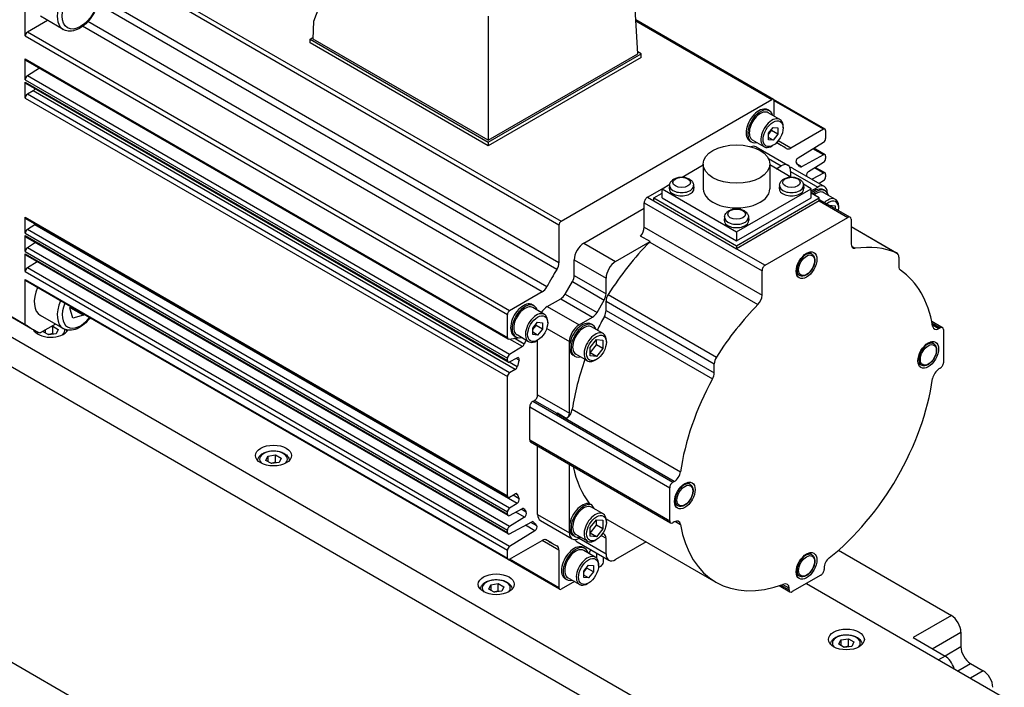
# Model space of a CAD drawing. Extents: x 22980 to 24665, y -1873 to -685.
# Tile 13 of 22: x 24113 to 24222, y -913 to -839. Entities that reach past the tile are written whole.
import ezdxf

# ---------------------------------------------------------------- set-up
doc = ezdxf.new("R2010")
doc.units = 0
doc.header["$LTSCALE"] = 25.4
doc.layers.get('0').update_dxf_attribs({"linetype": 'CONTINUOUS'})

msp = doc.modelspace()

# ---------------------------------------------------------------- linework, layer by layer
for p, q in [((24181.2924207, -842.7189959), (24180.4886149, -829.429555)), ((24172.5252804, -861.7410939), (24118.9619417, -830.8162859)), ((24119.207953, -830.3901818), (24172.7712917, -861.3149898)), ((24145.2892374, -839.0921957), (24147.2421997, -833.8821695)), ((24113.2333927, -840.7384237), (24113.233393, -835.7396269)), ((24172.5252804, -865.9189069), (24121.4734413, -836.4441138)), ((24172.297138, -866.649144), (24121.3072449, -837.2101155)), ((24117.456647, -840.0306692), (24114.9110626, -838.5609753)), ((24164.6754114, -838.5593123), (24164.6754114, -852.3128307)), ((24196.3514665, -847.7841715), (24181.0649693, -838.9585083)), ((24115.711942, -839.0233633), (24113.479404, -840.3123197)), ((24170.660835, -869.1482211), (24119.6089956, -839.6734279)), ((24171.1791676, -868.5855255), (24120.1892744, -839.1464969)), ((24145.2299749, -841.0860028), (24145.2892374, -839.0921957)), ((24181.0723438, -839.0804313), (24196.1775102, -847.8014032)), ((24113.2333927, -840.7384237), (24166.7967314, -871.6632317)), ((24167.0427427, -871.2371277), (24113.479404, -840.3123197)), ((24144.8764215, -841.0860028), (24145.2361481, -840.8783145)), ((24144.8764215, -841.494251), (24144.8764215, -841.0860028)), ((24144.8764215, -841.0860028), (24164.6754114, -852.5169549)), ((24164.6754114, -852.3128307), (24145.2299749, -841.0860028)), ((24164.6754114, -852.9252032), (24144.8764215, -841.494251)), ((24113.2333927, -843.2990474), (24166.7967314, -874.2238554)), ((24113.2333927, -845.5984379), (24113.2333927, -843.2990474)), ((24164.6754114, -852.5169549), (24181.6459741, -842.7189959)), ((24164.6754114, -852.3128307), (24181.2924207, -842.7189959)), ((24181.6459741, -843.1272442), (24164.6754114, -852.9252032)), ((24181.6459741, -842.7189959), (24181.2796276, -842.5074857)), ((24181.6459741, -843.1272442), (24181.6459741, -842.7189959)), ((24166.8687865, -874.3831218), (24113.3054478, -843.4583138)), ((24114.829514, -844.3382338), (24113.4708184, -845.1774638)), ((24167.0341571, -876.1022718), (24113.4708184, -845.1774638)), ((24113.2333927, -845.5984379), (24166.7967314, -876.5232459)), ((24113.2333927, -847.6372517), (24113.2333927, -845.8614195)), ((24113.2333927, -845.8614195), (24166.7967314, -876.7862275)), ((24166.8687865, -876.9454939), (24113.3054478, -846.0206859)), ((24113.2333927, -847.6372517), (24166.7967314, -878.5620597)), ((24114.1014572, -846.8520051), (24113.479404, -847.2111476)), ((24167.0427427, -878.1359556), (24113.479404, -847.2111476)), ((24167.6647958, -877.7768131), (24114.1014572, -846.8520051)), ((24172.7712917, -861.3149898), (24196.1775102, -847.8014032)), ((24202.0800154, -851.0915508), (24196.3514665, -847.7841715)), ((24196.4235215, -849.6383392), (24196.4235215, -847.9434379)), ((24201.9060592, -851.1087825), (24196.4235215, -847.9434379)), ((24195.9042263, -849.0498489), (24195.7274496, -848.9477868)), ((24197.0696961, -850.0114083), (24195.7792263, -849.2663552)), ((24195.7881097, -851.5510291), (24196.3184398, -850.8912895)), ((24196.3184398, -850.8912895), (24196.8487699, -850.9386566)), ((24196.8487699, -850.9386566), (24196.8487699, -851.6457634)), ((24197.432133, -850.9554052), (24197.432133, -850.8125183)), ((24195.7881097, -851.6773415), (24196.1416631, -851.2375151)), ((24195.7881097, -852.2581358), (24195.7881097, -851.5510291)), ((24196.3184398, -852.305503), (24195.7881097, -851.9993168)), ((24196.1416631, -851.2375151), (24196.1416631, -851.1112027)), ((24196.8487699, -851.6457634), (24196.1416631, -851.2375151)), ((24196.8487699, -851.6457634), (24196.3184398, -852.305503)), ((24201.9060592, -851.1087825), (24198.2879669, -853.1976891)), ((24202.1520705, -851.2508172), (24202.1520705, -852.1127722)), ((24164.6754114, -852.5169549), (24164.6754114, -852.9252032)), ((24193.9042263, -852.5139505), (24193.7274496, -852.4118884)), ((24195.3196961, -853.0424972), (24194.0292263, -852.2974441)), ((24194.4167894, -853.0550341), (24197.9523233, -855.0962755)), ((24196.3184398, -852.305503), (24195.7881097, -852.2581358)), ((24196.3184398, -852.8843784), (24196.1946961, -852.9558218)), ((24197.2229099, -852.8895458), (24196.6991184, -852.5871346)), ((24198.2879669, -853.1976891), (24196.8799526, -852.3847716)), ((24199.0877293, -854.2798565), (24201.9146448, -852.5337462)), ((24201.9146448, -853.9349457), (24199.4540577, -855.2563481)), ((24201.9146448, -853.9349457), (24200.7421161, -853.2579859)), ((24202.0800154, -853.9224979), (24200.8324278, -853.2022028)), ((24202.1520705, -854.0817643), (24202.1520705, -854.3447459)), ((24186.2205664, -856.4077854), (24188.5525758, -855.0613992)), ((24188.5525758, -854.9664446), (24188.5525758, -857.7017082)), ((24195.8011728, -854.3616141), (24197.2023233, -855.1705688)), ((24195.9525758, -854.9664446), (24195.9525758, -857.7017082)), ((24198.2845852, -856.4077854), (24195.9525758, -855.0613992)), ((24196.6719932, -855.476755), (24197.2023233, -855.1705688)), ((24199.4540577, -855.2563481), (24199.0831188, -855.0421864)), ((24200.2596976, -855.7879367), (24201.9146448, -854.76572)), ((24202.0800154, -855.951565), (24201.0022208, -855.3293)), ((24198.2629835, -855.7829412), (24198.2629835, -856.3953137)), ((24198.2629835, -855.7829412), (24201.2681873, -857.5179965)), ((24198.4826534, -855.4024618), (24202.0181873, -857.4437032)), ((24201.9146448, -855.9640128), (24200.6404714, -856.6482786)), ((24201.9146448, -855.9640128), (24200.9119091, -855.3850831)), ((24202.1520705, -856.1108314), (24202.1520705, -856.373813)), ((24183.9794265, -857.7017082), (24184.8318204, -857.2095783)), ((24184.8148693, -857.308033), (24184.777878, -857.6525972)), ((24187.4856193, -857.308033), (24187.5226106, -857.6525972)), ((24197.0195324, -857.308033), (24196.982541, -857.6525972)), ((24200.5257252, -857.7017082), (24199.6733313, -857.2095783)), ((24199.6902823, -857.308033), (24199.7272737, -857.6525972)), ((24200.5257252, -857.9466572), (24201.2681873, -857.5179965)), ((24201.4216538, -857.0992944), (24201.9146448, -856.7947871)), ((24182.3530809, -858.6406792), (24183.9794265, -857.7017082)), ((24182.3530809, -858.6406792), (24183.0601877, -859.0489275)), ((24183.0601877, -858.7223289), (24183.9794265, -858.1916061)), ((24183.9794265, -857.7017082), (24192.2525758, -862.4782132)), ((24183.9794265, -858.7223289), (24183.9794265, -857.7017082)), ((24192.2525758, -862.4782132), (24200.5257252, -857.7017082)), ((24200.5257252, -858.7223289), (24200.5257252, -857.7017082)), ((24201.444964, -858.7223289), (24200.5257252, -858.1916061)), ((24202.0914106, -857.9292492), (24201.9146339, -857.8271871)), ((24203.2392028, -858.8806024), (24201.9664106, -858.1457555)), ((24202.3288475, -858.1303689), (24202.3288475, -858.1562961)), ((24181.9995275, -859.2530517), (24195.081003, -866.8056451)), ((24181.9995275, -861.9773525), (24181.9995275, -859.2530517)), ((24183.0601877, -859.0489275), (24183.0601877, -858.7223289)), ((24183.0601877, -858.7223289), (24192.2525758, -864.0295567)), ((24183.0601877, -859.0489275), (24192.2525758, -864.3561553)), ((24183.9794265, -858.7223289), (24192.2525758, -863.4988339)), ((24192.2525758, -864.0295567), (24201.444964, -858.7223289)), ((24192.2525758, -863.4988339), (24200.5257252, -858.7223289)), ((24201.444964, -859.0489275), (24192.2525758, -864.3561553)), ((24201.444964, -859.0489275), (24201.444964, -858.7223289)), ((24201.444964, -858.8798256), (24204.8769445, -860.8612804)), ((24201.444964, -859.0489275), (24204.6269445, -860.8860448)), ((24202.5933015, -859.5428185), (24203.2127309, -859.5981437)), ((24203.2127309, -859.5981437), (24203.2127309, -859.9004463)), ((24203.6016397, -859.8450117), (24203.6016397, -859.6817124)), ((24175.2820131, -863.7437829), (24181.9995275, -859.8654241)), ((24190.9172009, -860.8312158), (24190.8802095, -861.1757799)), ((24193.5879508, -860.8312158), (24193.6249422, -861.1757799)), ((24113.2333927, -860.8667689), (24166.7967314, -891.7915769)), ((24113.2333927, -862.6426011), (24113.2333927, -860.8667689)), ((24166.8687865, -891.9508433), (24113.3054478, -861.0260353)), ((24114.313651, -861.7010318), (24113.4708184, -862.221627)), ((24167.8769897, -892.6258398), (24114.313651, -861.7010318)), ((24172.5252804, -861.7410939), (24172.5252804, -865.9189069)), ((24195.4345563, -866.1932726), (24204.6269445, -860.8860448)), ((24204.9804979, -861.090169), (24204.9804979, -863.8144698)), ((24204.9804979, -861.9008025), (24210.076692, -864.8430916)), ((24204.9804979, -861.903779), (24210.0395255, -864.82461)), ((24113.2333927, -862.6426011), (24166.7967314, -893.5674091)), ((24113.2333927, -862.9055827), (24166.7967314, -893.8303907)), ((24113.2333927, -864.6716682), (24113.2333927, -862.9055827)), ((24167.0341571, -893.146435), (24113.4708184, -862.221627)), ((24182.6408758, -863.5776244), (24181.5802157, -862.965252)), ((24181.9995275, -861.9773525), (24195.081003, -869.5299458)), ((24192.2525758, -862.4782132), (24192.2525758, -863.4988339)), ((24166.8687865, -893.9896571), (24113.3054478, -863.0648491)), ((24114.3832424, -863.6871141), (24113.4708184, -864.2506941)), ((24175.2820131, -863.7437829), (24178.817547, -865.7850243)), ((24178.817547, -865.7850243), (24182.6408758, -863.5776244)), ((24182.6031076, -863.6173712), (24194.6239229, -870.5575921)), ((24192.2525758, -864.0295567), (24192.2525758, -864.3561553)), ((24205.0261769, -864.0768029), (24205.437578, -864.3143254)), ((24113.2333927, -864.6716682), (24166.7967314, -895.5964762)), ((24113.2333927, -864.9346497), (24166.7967314, -895.8594577)), ((24113.2333927, -866.9036419), (24113.2333927, -864.9346497)), ((24166.8687865, -896.0187241), (24113.3054478, -865.0939161)), ((24167.0341571, -895.1755021), (24113.4708184, -864.2506941)), ((24192.2525758, -864.3561553), (24195.4345563, -866.1932726)), ((24200.6298621, -864.9514567), (24200.2852377, -864.7524877)), ((24114.5530355, -865.8142112), (24113.4708184, -866.4826678)), ((24174.2213529, -867.3165975), (24174.2213529, -865.5809002)), ((24174.2213529, -865.5809002), (24177.7568868, -867.6221416)), ((24210.2837988, -865.3008687), (24210.2837988, -866.3130981)), ((24113.2333927, -866.9036419), (24166.7967314, -897.8284499)), ((24167.0341571, -897.4074758), (24113.4708184, -866.4826678)), ((24174.2213529, -867.3165975), (24177.7568868, -869.357839)), ((24195.081003, -869.5299458), (24195.081003, -866.8056451)), ((24199.2548621, -867.3330265), (24198.9102377, -867.1340576)), ((24113.2333927, -867.7655968), (24166.7967314, -898.6904048)), ((24113.233393, -872.7643934), (24113.2333927, -867.7655968)), ((24166.8687865, -898.8496712), (24113.3054478, -867.9248632)), ((24173.2193071, -869.3903958), (24174.0142461, -868.013521)), ((24174.0142461, -868.013521), (24177.54978, -870.0547624)), ((24177.7568868, -869.357839), (24177.7568868, -867.6221416)), ((24170.660835, -869.1482211), (24167.0427427, -871.2371277)), ((24173.2193071, -869.3903958), (24176.754841, -871.4316372)), ((24178.0011601, -869.441527), (24190.0219753, -876.381748)), ((24169.7412754, -870.6870082), (24169.5644987, -870.5849462)), ((24171.2161491, -870.7860659), (24172.7193071, -869.9182172)), ((24172.7193071, -869.9182172), (24176.254841, -871.9594587)), ((24176.754841, -871.4316372), (24177.54978, -870.0547624)), ((24177.7568868, -870.1998482), (24189.7777021, -877.1400691)), ((24177.7568868, -871.2120775), (24177.7568868, -870.1998482)), ((24109.6978591, -870.7231519), (24113.233393, -872.7643934)), ((24110.5005287, -871.2329188), (24114.0360626, -873.2741602)), ((24117.456647, -873.2283096), (24114.9110626, -871.7586158)), ((24118.1791502, -870.9055357), (24118.2508558, -870.7800959)), ((24118.5049348, -872.0807067), (24118.1791502, -870.9055357)), ((24118.2760608, -870.9357009), (24119.6902743, -871.7521975)), ((24119.6902743, -871.7521975), (24118.5049348, -872.0807067)), ((24119.7508974, -871.6461453), (24119.6902743, -871.7521975)), ((24166.7967314, -874.2238554), (24166.7967314, -871.6632317)), ((24170.9067452, -871.6485677), (24169.6162754, -870.9035146)), ((24171.2161491, -870.7860659), (24174.751683, -872.8273073)), ((24177.7568868, -871.2120775), (24189.7777021, -878.1522985)), ((24240.1590603, -948.3532411), (24109.3443057, -872.8273073)), ((24116.5887321, -872.7272187), (24114.8788684, -873.714409)), ((24169.6251588, -873.1881885), (24170.1554889, -872.5284489)), ((24169.6251588, -873.3145009), (24169.9787122, -872.8746745)), ((24169.9787122, -872.8746745), (24169.9787122, -872.7483621)), ((24170.685819, -873.2829228), (24169.9787122, -872.8746745)), ((24170.1554889, -872.5284489), (24170.685819, -872.575816)), ((24170.685819, -872.575816), (24170.685819, -873.2829228)), ((24171.2691821, -872.5925646), (24171.2691821, -872.4496777)), ((24174.751683, -872.8273073), (24176.254841, -871.9594587)), ((24176.2820131, -872.8303118), (24176.1052364, -872.7282497)), ((24177.5686041, -871.8755457), (24189.5894194, -878.8157666)), ((24213.9332728, -872.4178025), (24215.1299928, -873.1087291)), ((24213.9725595, -872.6095867), (24214.8799928, -873.1334936)), ((24214.0092267, -872.8026327), (24214.7311437, -873.2194316)), ((24115.2253039, -873.5690893), (24115.259979, -873.4943747)), ((24115.8376763, -873.9226427), (24115.2253039, -873.5690893)), ((24115.4494477, -873.3849849), (24115.4494477, -873.6984988)), ((24116.6741926, -873.7932332), (24115.8376763, -873.9226427)), ((24116.1565545, -872.9767366), (24116.285964, -872.9567169)), ((24116.285964, -873.7732134), (24116.285964, -872.9567169)), ((24116.285964, -872.9567169), (24116.8983365, -873.3102703)), ((24116.8983365, -873.3102703), (24116.6741926, -873.7932332)), ((24169.1567452, -874.6796566), (24167.8662754, -873.9346035)), ((24169.6251588, -873.8952952), (24169.6251588, -873.1881885)), ((24170.1554889, -873.9426624), (24169.6251588, -873.6364762)), ((24170.1554889, -873.9426624), (24169.6251588, -873.8952952)), ((24170.685819, -873.2829228), (24170.1554889, -873.9426624)), ((24171.1621685, -873.2043899), (24173.6910228, -874.6644246)), ((24177.4298053, -873.781665), (24176.1570131, -873.0468181)), ((24214.7311437, -873.2194316), (24214.8799928, -873.1334936)), ((24215.2335462, -873.3376177), (24215.2335462, -877.0118523)), ((24166.9586019, -874.3973373), (24167.98676, -874.2358408)), ((24168.46161, -875.2205722), (24167.0192308, -874.3878141)), ((24167.7412754, -874.1511099), (24167.5644987, -874.0490478)), ((24168.6729118, -874.9420702), (24167.5645522, -874.3021585)), ((24170.1554889, -874.5215377), (24170.0317452, -874.5929812)), ((24170.1554889, -880.5840249), (24170.1554889, -874.5215377)), ((24173.6910228, -875.2767971), (24173.6910228, -874.6644246)), ((24175.9891199, -875.3157029), (24176.6962266, -874.4360501)), ((24175.9891199, -875.9134199), (24176.6962266, -875.0337671)), ((24176.6962266, -875.0337671), (24176.6962266, -874.4360501)), ((24176.6962266, -874.4360501), (24177.4033334, -874.4992063)), ((24177.4033334, -875.4420154), (24176.6962266, -875.0337671)), ((24177.4033334, -874.4992063), (24177.4033334, -875.4420154)), ((24177.7922422, -874.7460743), (24177.7922422, -874.582775)), ((24214.1532793, -874.9025087), (24213.8086549, -874.7035398)), ((24109.3443057, -876.0932937), (24240.1590603, -951.6192274)), ((24168.46161, -875.2205722), (24167.0341571, -876.1022718)), ((24173.6910228, -882.6252663), (24173.6910228, -875.2767971)), ((24175.6798053, -876.812754), (24174.4070131, -876.077907)), ((24175.9891199, -876.258512), (24175.9891199, -875.3157029)), ((24176.6962266, -876.3216682), (24175.9891199, -875.9134199)), ((24177.4033334, -875.4420154), (24176.6962266, -876.3216682)), ((24166.7967314, -876.7862275), (24166.7967314, -876.5232459)), ((24167.8955159, -877.4581262), (24167.0077526, -876.9455758)), ((24167.0341571, -876.9330461), (24167.8769897, -876.480422)), ((24168.0963295, -876.7445877), (24167.7535756, -876.5466987)), ((24174.2820131, -876.2944134), (24174.1052364, -876.1923513)), ((24176.6962266, -876.3216682), (24175.9891199, -876.258512)), ((24176.6962266, -876.6444289), (24176.5548053, -876.7260785)), ((24189.7777021, -878.1522985), (24189.7777021, -877.1400691)), ((24212.7782793, -877.2840786), (24212.4336549, -877.0851096)), ((24167.6647958, -877.7768131), (24167.0427427, -878.1359556)), ((24214.8799928, -877.6242248), (24214.7311437, -877.7101628)), ((24166.7967314, -891.7915769), (24166.7967314, -878.5620597)), ((24169.6251588, -881.2984594), (24169.8019355, -881.1963973)), ((24169.6251588, -881.2984594), (24185.181508, -890.2799218)), ((24169.8019355, -881.1963973), (24172.2762783, -882.6249598)), ((24170.1554889, -880.5840249), (24173.6910228, -882.6252663)), ((24169.2716054, -885.5850664), (24169.2716054, -881.9108318)), ((24169.2716054, -881.9108318), (24184.8279546, -890.8922942)), ((24185.3303571, -890.1939837), (24172.2488817, -882.6413903)), ((24172.3437124, -882.5792638), (24173.4043726, -883.1916363)), ((24174.0054185, -882.1804418), (24186.0262338, -889.1206628)), ((24169.2716054, -885.5850664), (24184.8279546, -894.5665288)), ((24169.3751588, -885.813955), (24184.931508, -894.7954174)), ((24170.1554889, -893.8520943), (24170.1554889, -886.2644788)), ((24139.9740412, -887.8577795), (24140.1981851, -887.3748166)), ((24140.5864136, -888.2113329), (24139.9740412, -887.8577795)), ((24140.1981851, -887.3748166), (24141.0347014, -887.245407)), ((24140.1981851, -887.3748166), (24140.1981851, -887.987189)), ((24141.4229299, -888.0819233), (24140.5864136, -888.2113329)), ((24141.0347014, -888.0619036), (24141.0347014, -887.245407)), ((24141.0347014, -887.245407), (24141.6470738, -887.5989604)), ((24141.6470738, -887.5989604), (24141.4229299, -888.0819233)), ((24173.6910228, -895.2809633), (24173.6910228, -888.3057202)), ((24185.181508, -890.2799218), (24185.3303571, -890.1939837)), ((24187.1064449, -890.5180058), (24186.7618205, -890.3190369)), ((24184.8279546, -894.5665288), (24184.8279546, -890.8922942)), ((24167.0427427, -891.9336116), (24167.6647958, -891.574469)), ((24168.0963362, -892.1084175), (24167.4181531, -891.7168683)), ((24167.8955159, -891.6267433), (24167.7501762, -891.5428314)), ((24166.7967314, -893.8303907), (24166.7967314, -893.5674091)), ((24167.8769897, -892.6258398), (24167.0341571, -893.146435)), ((24167.0341571, -893.9772093), (24168.46161, -893.2106281)), ((24168.6891043, -894.1532853), (24167.7335683, -893.6016064)), ((24168.8973146, -893.61491), (24168.324558, -893.2842288)), ((24168.6729256, -893.2451636), (24168.5633194, -893.1818824)), ((24175.9200565, -892.6593301), (24176.0968332, -892.7613921)), ((24177.4298053, -893.7858313), (24176.1570131, -893.0509844)), ((24185.7314449, -892.8995757), (24185.3868205, -892.7006067)), ((24168.6891043, -894.1532853), (24167.0341571, -895.1755021)), ((24167.0341571, -896.0062763), (24169.4947442, -894.684874)), ((24170.0531799, -895.102264), (24169.4095155, -894.7306442)), ((24169.6918796, -894.6991749), (24169.6210674, -894.6582914)), ((24170.1554889, -893.8520943), (24173.6910228, -895.8933358)), ((24170.4661491, -894.53876), (24174.001683, -896.5800014)), ((24175.9891199, -895.3198692), (24176.6962266, -894.4402163)), ((24176.6962266, -895.0379333), (24176.6962266, -894.4402163)), ((24176.6962266, -894.4402163), (24177.4033334, -894.5033726)), ((24177.4033334, -894.5033726), (24177.4033334, -895.4461816)), ((24177.7922422, -894.7502405), (24177.7922422, -894.5869412)), ((24177.9474351, -894.4406136), (24189.9682504, -901.3808345)), ((24185.3303571, -894.6847149), (24185.181508, -894.770653)), ((24185.4558791, -894.6252123), (24186.0262338, -894.9545067)), ((24166.7967314, -895.8594577), (24166.7967314, -895.5964762)), ((24169.8610726, -895.6613655), (24167.0341571, -897.4074758)), ((24169.8610726, -895.6613655), (24168.8082697, -895.0535295)), ((24173.6910228, -895.8933358), (24173.6910228, -895.2809633)), ((24175.9891199, -895.9175861), (24176.6962266, -895.0379333)), ((24175.9891199, -896.2626782), (24175.9891199, -895.3198692)), ((24177.4033334, -895.4461816), (24176.6962266, -895.0379333)), ((24177.4033334, -895.4461816), (24176.6962266, -896.3258344)), ((24167.0427427, -898.8324395), (24170.660835, -896.743533)), ((24172.5252804, -897.8199711), (24170.660835, -896.743533)), ((24171.725892, -897.0516763), (24171.033308, -896.6518127)), ((24171.1791679, -896.7077098), (24171.1355817, -896.6825453)), ((24174.2820131, -896.2985796), (24174.1052364, -896.1965175)), ((24175.6798053, -896.8169202), (24174.4070131, -896.0820733)), ((24174.5320131, -896.8861876), (24178.067547, -898.9274291)), ((24174.9462266, -896.3933884), (24174.751683, -896.5057082)), ((24174.751683, -896.5057082), (24177.7568868, -898.2407634)), ((24176.6962266, -896.3258344), (24175.9891199, -895.9175861)), ((24176.6962266, -896.3258344), (24175.9891199, -896.2626782)), ((24176.6962266, -896.6485951), (24176.5548053, -896.7302447)), ((24177.2184468, -896.1941976), (24177.7568868, -896.5050661)), ((24177.54978, -896.047289), (24177.3934158, -895.957012)), ((24177.7568868, -898.2407634), (24177.7568868, -896.5050661)), ((24182.2038475, -896.8980544), (24178.817547, -898.8531359)), ((24166.7967314, -898.6904048), (24166.7967314, -897.8284499)), ((24172.5252804, -897.8199711), (24172.5252804, -901.9977841)), ((24175.3981296, -897.6313954), (24175.2213529, -897.5293333)), ((24176.5635995, -898.5929549), (24175.2731296, -897.8479018)), ((24203.5629015, -897.830562), (24216.1174297, -905.0789223)), ((24172.5973354, -902.1570505), (24166.8687865, -898.8496712)), ((24172.5252804, -901.9977841), (24167.0427427, -898.8324395)), ((24175.8490463, -898.1804074), (24175.8597858, -898.140136)), ((24176.6898308, -898.1320043), (24176.7076065, -898.7095175)), ((24177.4537976, -899.1622173), (24177.4710132, -898.5830202)), ((24200.6298621, -898.3257544), (24200.2852377, -898.1267854)), ((24175.2820131, -900.1325756), (24175.8123432, -899.472836)), ((24175.2820131, -900.2588881), (24175.6355665, -899.8190617)), ((24175.2820131, -900.8396824), (24175.2820131, -900.1325756)), ((24175.6355665, -899.8190617), (24175.6355665, -899.6927492)), ((24176.3426733, -900.22731), (24175.6355665, -899.8190617)), ((24175.8123432, -899.472836), (24176.3426733, -899.5202032)), ((24176.3426733, -900.22731), (24175.8123432, -900.8870496)), ((24176.3426733, -899.5202032), (24176.3426733, -900.22731)), ((24176.9260363, -899.5369517), (24176.9260363, -899.3940648)), ((24177.2079361, -899.578321), (24176.9801874, -899.7098118)), ((24201.9752941, -899.8039425), (24201.9752941, -899.9758187)), ((24174.2391199, -901.2923678), (24172.7712917, -902.1398188)), ((24173.3981296, -901.095497), (24173.2213529, -900.993435)), ((24174.8135995, -901.6240438), (24173.5231296, -900.8789907)), ((24175.8123432, -900.8870496), (24175.2820131, -900.5808634)), ((24175.8123432, -900.8870496), (24175.2820131, -900.8396824)), ((24201.6217407, -900.5881911), (24198.4397602, -902.4253084)), ((24199.2548621, -900.7073243), (24198.9102377, -900.5083553)), ((24164.7227785, -902.1464696), (24164.9469224, -901.6635067)), ((24165.335151, -902.500023), (24164.7227785, -902.1464696)), ((24164.9469224, -901.6635067), (24165.7834387, -901.5340972)), ((24164.9469224, -901.6635067), (24164.9469224, -902.2758792)), ((24166.1716673, -902.3706135), (24165.335151, -902.500023)), ((24165.7834387, -902.3505938), (24165.7834387, -901.5340972)), ((24165.7834387, -901.5340972), (24166.3958111, -901.8876506)), ((24166.3958111, -901.8876506), (24166.1716673, -902.3706135)), ((24175.8123432, -901.4659249), (24175.6885995, -901.5373684)), ((24196.9930402, -901.7591462), (24198.1897602, -902.4500728)), ((24197.1787734, -901.6972774), (24198.0862068, -902.2211843)), ((24198.0862068, -902.0493081), (24197.3642898, -901.6325091)), ((24198.0862068, -902.2211843), (24198.0862068, -902.0493081)), ((24200.0307504, -901.5067497), (24256.4578716, -934.0849633)), ((24103.2814901, -905.3738198), (24238.7533902, -983.5885578)), ((24216.1174297, -905.0789223), (24211.874789, -907.528412)), ((24203.6136515, -908.270194), (24203.8377954, -907.7872311)), ((24203.8377954, -907.7872311), (24204.6743117, -907.6578216)), ((24203.8377954, -907.7872311), (24203.8377954, -908.3996035)), ((24204.6743117, -908.4743181), (24204.6743117, -907.6578216)), ((24204.6743117, -907.6578216), (24205.2866841, -908.0113749)), ((24211.874789, -907.528412), (24215.4103229, -909.5696535)), ((24213.9961094, -908.7531569), (24217.1780899, -906.9160396)), ((24217.1780899, -906.9160396), (24217.1780899, -908.5490328)), ((24204.2260239, -908.6237474), (24203.6136515, -908.270194)), ((24205.0625402, -908.4943379), (24204.2260239, -908.6237474)), ((24205.2866841, -908.0113749), (24205.0625402, -908.4943379)), ((24217.1780899, -908.5490328), (24215.4103229, -909.5696535)), ((24215.4103229, -909.5696535), (24214.7032161, -909.9779018)), ((24216.8245365, -911.2026466), (24218.23875, -910.3861501)), ((24218.23875, -910.3861501), (24219.6529636, -911.2026466)), ((24219.6529636, -911.2026466), (24218.23875, -912.0191432))]:
    msp.add_line(p, q)
for centre, major_axis, start_param, end_param in [((24119.081647, -837.2160866), (1.625, 2.8145826), 0, 3.1415926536), ((24113.4794041, -840.596389), (-0.1739563, -0.3013011), 3.9269908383, 5.4977871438), ((24113.479404, -843.1570127), (-0.1739563, -0.3013011), 5.4977871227, 6.2831853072), ((24113.4794041, -845.4564032), (-0.1739563, -0.3013011), 3.9618974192, 5.4977871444), ((24113.479404, -845.7193848), (-0.1739563, -0.3013011), 5.4977871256, 6.2831853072), ((24114.1014572, -846.5679357), (-0.1739563, -0.3013011), 0.7853981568, 1.7908044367), ((24113.479404, -847.495217), (-0.1739563, -0.3013011), 3.926990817, 5.4977871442), ((24194.7274496, -850.6798376), (-1, -1.7320508), 3.1415926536, 6.2831853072), ((24194.9042263, -850.7818997), (-1, -1.7320508), 2.6362321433, 6.7885458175), ((24196.1775102, -848.0854726), (0.1739563, 0.3013011), 5.4977871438, 7.0685834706), ((24194.9042263, -850.7818997), (-0.875, -1.5155445), 3.1415926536, 6.2831853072), ((24196.1946961, -851.5269528), (-0.875, -1.5155445), 2.3561944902, 7.0685834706), ((24201.9060592, -851.3928519), (0.1739563, 0.3013011), 5.4977871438, 7.0685834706), ((24193.6667894, -854.3540722), (0.75, 1.2990381), 0, 0.6083099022), ((24184.4744009, -874.970611), (12.7485089, 22.0810652), 6.2393241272, 6.3246937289), ((24201.9060592, -852.2548068), (0.1739563, 0.3013011), 3.9618973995, 5.4977871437), ((24198.2879669, -852.3860622), (-0.4970179, -0.8608602), 6.2393244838, 7.0685834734), ((24199.0963149, -854.5587959), (-0.1739563, -0.3013011), 3.9618973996, 6.1144940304), ((24201.9060592, -854.223799), (0.1739563, 0.3013011), 5.4977871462, 7.0336768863), ((24197.2023233, -856.3953137), (0.75, 1.2990381), 5.4977871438, 7.0685834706), ((24197.7326534, -856.7014999), (0.75, 1.2990381), 0, 0.3613671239), ((24184.4744009, -874.970611), (12.5, 21.6506351), 6.0782193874, 6.1144940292), ((24199.4626434, -854.9674948), (-0.1739563, -0.3013011), 6.0782193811, 7.0336768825), ((24201.9060592, -854.4867806), (0.1739563, 0.3013011), 3.9618973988, 5.4977871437), ((24200.2682833, -856.0668761), (0.1739563, 0.3013011), 0.8203047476, 2.7197645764), ((24201.9060592, -856.2528661), (0.1739563, 0.3013011), 5.4977871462, 7.0336768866), ((24201.9060592, -856.5158476), (0.1739563, 0.3013011), 3.9618973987, 5.4977871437), ((24186.1502443, -857.3558203), (1.3379377, 0), 3.079689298, 6.3450886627), ((24198.3549074, -857.3558203), (1.3379377, 0), 3.079689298, 6.3450886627), ((24201.2681873, -858.7427413), (0.75, 1.2990381), 5.4977871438, 7.0685834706), ((24182.3530809, -859.0489275), (0.25, 0.4330127), 0.7853981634, 2.3561944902), ((24186.1502443, -857.7017082), (1.375, 0), 3.079689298, 6.3450886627), ((24192.2525758, -857.7017082), (3.7, 0), 3.1415926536, 6.2831853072), ((24198.3549074, -857.7017082), (1.375, 0), 3.079689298, 6.3450886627), ((24200.9146339, -859.5592379), (1, 1.7320508), 0, 1.0529905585), ((24201.0914106, -859.6613), (1, 1.7320508), 5.7778247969, 7.3361758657), ((24201.0914106, -859.6613), (0.875, 1.5155445), 0, 0.9695321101), ((24202.3642028, -860.3961469), (0.875, 1.5155445), 5.4977871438, 7.3444770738), ((24202.5056242, -860.4777966), (0.775, 1.3423394), 5.2955671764, 7.2708034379), ((24192.2525758, -860.879003), (1.3379377, 0), 3.079689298, 6.3450886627), ((24204.6269445, -861.2942931), (0.25, 0.4330127), 5.4977871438, 7.0685834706), ((24113.479404, -860.7247342), (-0.1739563, -0.3013011), 5.4977871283, 6.2831853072), ((24114.3050654, -861.4220924), (-0.1739563, -0.3013011), 0.8203047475, 1.1032177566), ((24172.7712917, -861.5990592), (-0.1739563, -0.3013011), 3.9269908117, 5.4977871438), ((24192.2525758, -861.2248909), (1.375, 0), 3.079689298, 6.3450886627), ((24113.4794041, -862.5005664), (-0.1739563, -0.3013011), 3.9618974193, 5.4977871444), ((24113.479404, -862.763548), (-0.1739563, -0.3013011), 5.4977871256, 6.2831853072), ((24181.2924207, -862.3856008), (0.5, 0.8660254), 4.3461619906, 5.4977871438), ((24175.2820131, -864.9685278), (0.75, 1.2990381), 0.7853981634, 2.3561944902), ((24188.0099351, -877.0118523), (10.8125, 18.7277994), 1.146805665, 1.4989793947), ((24182.3530809, -862.9979732), (0.5, 0.8660254), 4.2883983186, 4.3461619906), ((24205.6876047, -863.4062215), (-0.5, -0.8660254), 5.4977871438, 6.7071759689), ((24200.0307504, -883.9520733), (10.8125, 18.7277994), 0.0718169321, 0.4239906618), ((24113.4794041, -864.5296335), (-0.1739563, -0.3013011), 3.9618974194, 5.4977871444), ((24113.479404, -864.7926151), (-0.1739563, -0.3013011), 5.4977871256, 6.2831853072), ((24199.9423621, -866.1422416), (-0.6875, -1.1907849), 3.1415926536, 6.2831853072), ((24209.576692, -865.709117), (0.5, 0.8660254), 5.4977871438, 6.3550022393), ((24171.8223909, -866.3247203), (-0.4970179, -0.8608602), 1.5269351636, 2.3561944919), ((24178.817547, -867.0097692), (0.75, 1.2990381), 0.7853981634, 2.3561944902), ((24195.4345563, -866.6015209), (0.25, 0.4330127), 0.7853981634, 2.3561944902), ((24210.9909055, -865.9048498), (-0.5, -0.8660254), 5.4977871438, 6.2447910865), ((24113.4794041, -866.7616072), (-0.1739563, -0.3013011), 3.96189742, 5.4977871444), ((24184.474401, -874.970611), (-12.7485089, -22.0810652), 4.6685278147, 4.7562501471), ((24173.5142461, -867.7248458), (0.5, 0.8660254), 4.7123889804, 5.4977871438), ((24200.0307504, -883.9520733), (10.0625, 17.4287613), 5.6762477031, 6.2447910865), ((24113.479404, -867.6235622), (-0.1739563, -0.3013011), 5.4977871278, 6.2831853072), ((24116.5360626, -868.9440332), (-1.625, -2.8145826), 4.939783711, 6.2831853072), ((24170.660835, -868.3365943), (-0.4970179, -0.8608602), 0.7853981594, 1.6146574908), ((24172.7193071, -869.1017206), (0.5, 0.8660254), 3.926990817, 4.7123889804), ((24177.04978, -869.7660873), (0.5, 0.8660254), 4.7123889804, 5.4977871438), ((24178.4639936, -869.7915999), (0.5, 0.8660254), 1.4989793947, 2.3561944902), ((24194.3738962, -869.9381941), (0.5, 0.8660254), 4.2883983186, 5.4977871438), ((24119.081647, -870.4137271), (-1.625, -2.8145826), 4.939783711, 6.2831853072), ((24119.3644897, -870.5770264), (-1.425, -2.4681724), 4.972389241, 7.5939813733), ((24168.5644987, -872.316997), (-1, -1.7320508), 3.1415926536, 6.2831853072), ((24168.7412754, -872.4190591), (-1, -1.7320508), 2.6362321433, 6.7885458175), ((24200.0307504, -883.9520733), (10.8125, 18.7277994), 1.146805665, 1.4989793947), ((24167.0427427, -871.521197), (-0.1739563, -0.3013011), 3.9269908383, 5.4977871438), ((24168.7412754, -872.4190591), (-0.875, -1.5155445), 3.1415926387, 6.2831853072), ((24170.0317452, -873.1641122), (-0.875, -1.5155445), 2.3561944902, 7.0685834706), ((24171.2161491, -872.0108108), (0.75, 1.2990381), 0.7853981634, 1.464590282), ((24176.254841, -871.1429621), (0.5, 0.8660254), 3.926990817, 4.7123889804), ((24177.04978, -871.6203258), (0.5, 0.8660254), 4.750783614, 5.4977871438), ((24130.9110626, -844.0458029), (-16.875, -29.2283574), 6.2344111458, 6.3319594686), ((24175.1052364, -874.4603005), (1, 1.7320508), 0, 2.3561944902), ((24174.751683, -874.0520522), (0.75, 1.2990381), 0.7853981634, 2.3561944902), ((24175.2820131, -874.5623626), (-1, -1.7320508), 2.6362321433, 6.7885458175), ((24175.2820131, -874.5623626), (-0.875, -1.5155445), 3.1415926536, 6.2831853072), ((24188.0099351, -877.0118523), (10.0625, 17.4287613), 1.609190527, 1.6949731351), ((24116.0618202, -873.0314315), (2, 0), 3.4003463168, 5.9585642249), ((24116.0618202, -873.4396798), (-1.55, 0), 0.1108331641, 0.5243809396), ((24116.0618202, -873.4396798), (1.55, 0), 5.7588043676, 6.4437769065), ((24176.5548053, -875.2972095), (-0.875, -1.5155445), 2.3561944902, 7.0685834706), ((24214.7311437, -872.4029351), (-0.5, -0.8660254), 5.6762477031, 7.0685834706), ((24214.8799928, -873.5417419), (0.25, 0.4330127), 5.4977871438, 7.0685834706), ((24167.0427427, -874.0818207), (-0.1739563, -0.3013011), 5.4977871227, 6.7195176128), ((24168.4530244, -874.9416328), (-0.1739563, -0.3013011), 0.8203047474, 1.891169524), ((24184.4744009, -874.9706111), (-12.5, -21.6506351), 5.0131782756, 5.0328889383), ((24213.4657793, -876.0932937), (-0.6875, -1.1907849), 3.1415926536, 6.2831853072), ((24167.0427427, -876.3812112), (-0.1739563, -0.3013011), 3.9618974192, 5.4977871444), ((24175.1052364, -874.4603005), (-1, -1.7320508), 5.4977871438, 6.2831853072), ((24167.0427427, -876.6441928), (-0.1739563, -0.3013011), 5.4977871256, 7.0336768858), ((24167.868404, -876.7692753), (0.1739563, 0.3013011), 5.1119497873, 7.0336768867), ((24184.4744009, -874.9706111), (-12.5, -21.6506351), 5.111949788, 5.1433539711), ((24188.0099351, -877.0118523), (10.0625, 17.4287613), 1.8731531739, 2.1777339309), ((24190.4848089, -876.7318208), (0.5, 0.8660254), 1.4989793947, 2.3561944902), ((24214.8799928, -877.2159765), (-0.25, -0.4330127), 0.7853981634, 2.3561944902), ((24167.0427427, -878.420025), (-0.1739563, -0.3013011), 3.926990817, 5.4977871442), ((24167.6647958, -877.4927437), (-0.1739563, -0.3013011), 0.7853981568, 2.0017613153), ((24189.0705953, -878.5605468), (0.5, 0.8660254), 4.750783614, 5.4977871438), ((24214.7311437, -878.5266594), (-0.5, -0.8660254), 3.926990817, 5.3193265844), ((24200.0307504, -883.9520733), (10.0625, 17.4287613), 1.609190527, 2.1777339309), ((24200.0307504, -883.9520733), (-10.0625, -17.4287613), 0.9638587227, 2.1777339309), ((24169.6251588, -881.7067077), (0.25, 0.4330127), 0.7853981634, 2.3561944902), ((24169.8019355, -880.788149), (0.25, 0.4330127), 3.926990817, 5.4977871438), ((24172.2488817, -881.8248937), (0.5, 0.8660254), 3.926990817, 4.0615069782), ((24173.3095419, -882.4372662), (0.5, 0.8660254), 4.0615069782, 5.3193265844), ((24173.3374694, -882.8293905), (0.25, 0.4330127), 4.1173693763, 5.4977871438), ((24169.6251588, -885.3809423), (-0.25, -0.4330127), 5.4977871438, 6.2831853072), ((24140.8105575, -887.7283699), (-1.55, 0), 2.617211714, 6.8075662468), ((24188.0099351, -877.0118523), (-10.0625, -17.4287613), 5.7129068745, 6.0534069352), ((24185.3303571, -889.3774871), (0.5, 0.8660254), 3.926990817, 5.3193265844), ((24185.181508, -890.6881701), (0.25, 0.4330127), 0.7853981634, 2.3561944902), ((24186.4189449, -891.7087908), (-0.6875, -1.1907849), 3.1415926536, 6.2831853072), ((24167.0427427, -891.6495422), (-0.1739563, -0.3013011), 5.4977871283, 7.0685834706), ((24167.6647958, -891.8585384), (0.1739563, 0.3013011), 5.8522203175, 7.0685834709), ((24167.868404, -892.3469004), (-0.1739563, -0.3013011), 0.8203047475, 2.7419592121), ((24184.4744009, -874.970611), (-12.5, -21.6506351), 5.8522203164, 5.8836255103), ((24175.1052364, -894.4644667), (1, 1.7320508), 0.171369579, 2.3561944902), ((24167.0427427, -893.4253744), (-0.1739563, -0.3013011), 3.9618974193, 5.4977871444), ((24168.4530244, -893.4994814), (0.1739563, 0.3013011), 5.9626870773, 7.0336768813), ((24184.474401, -874.9706111), (-12.5, -21.6506351), 5.9626870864, 5.9902458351), ((24168.6805186, -893.8743459), (0.1739563, 0.3013011), 3.9618974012, 5.9900956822), ((24175.2820131, -894.5665288), (-1, -1.7320508), 3.3129622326, 6.7885458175), ((24175.2820131, -894.5665288), (-0.875, -1.5155445), 3.1415926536, 6.2831853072), ((24176.5548053, -895.3013757), (-0.875, -1.5155445), 2.3561944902, 7.0685834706), ((24188.1867118, -877.1139144), (-10.0625, -17.4287613), 6.0534069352, 6.1079386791), ((24167.0427427, -893.688356), (-0.1739563, -0.3013011), 5.4977871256, 7.033676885), ((24169.4861585, -894.9737273), (0.1739563, 0.3013011), 6.0782184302, 7.0336768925), ((24184.4744009, -874.970611), (-12.5, -21.6506351), 6.0782194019, 6.1144940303), ((24171.2161491, -893.2397219), (-0.75, -1.2990381), 5.4977871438, 6.2831853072), ((24188.0099351, -877.0118523), (-10.0625, -17.4287613), 6.2654842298, 6.2831853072), ((24185.181508, -894.3624047), (-0.25, -0.4330127), 5.4977871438, 7.0685834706), ((24185.3303571, -895.5012115), (0.5, 0.8660254), 5.6762477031, 7.0685834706), ((24167.0427427, -895.4544415), (-0.1739563, -0.3013011), 3.9618974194, 5.4977871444), ((24169.852487, -895.3824261), (0.1739563, 0.3013011), 3.9618973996, 6.1144940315), ((24175.1052364, -894.4644667), (-1, -1.7320508), 5.4977871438, 6.2831853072), ((24200.0307504, -883.9520733), (-10.0625, -17.4287613), 5.6762477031, 6.8901229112), ((24167.0427427, -895.7174231), (-0.1739563, -0.3013011), 5.4977871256, 7.0336768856), ((24170.660835, -897.5551598), (0.4970179, 0.8608602), 6.2393235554, 7.0685834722), ((24184.474401, -874.970611), (-12.7485089, -22.0810652), 6.2393241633, 6.3270464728), ((24174.751683, -895.2809633), (-0.75, -1.2990381), 5.4977871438, 7.0685834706), ((24175.2820131, -895.5871495), (-0.75, -1.2990381), 5.9218181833, 6.2831853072), ((24177.04978, -896.9133144), (0.5, 0.8660254), 5.4977871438, 6.2831853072), ((24167.0427427, -897.6864152), (-0.1739563, -0.3013011), 3.96189742, 5.4977871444), ((24171.8223909, -898.2257845), (0.4970179, 0.8608602), 5.4977871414, 6.3270464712), ((24174.2213529, -899.2613842), (-1, -1.7320508), 3.1415926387, 6.2831853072), ((24174.3981296, -899.3634462), (-1, -1.7320508), 2.6362321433, 6.7885458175), ((24174.3981296, -899.3634462), (-0.875, -1.5155445), 3.1415926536, 6.2831853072), ((24176.0909608, -898.1038245), (0.1739563, 0.3013011), 0.6591443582, 2.0071286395), ((24167.0427427, -898.5483702), (-0.1739563, -0.3013011), 5.4977871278, 7.0685834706), ((24175.6885995, -900.1084994), (-0.875, -1.5155445), 2.3561944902, 7.0685834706), ((24178.817547, -897.628391), (-0.75, -1.2990381), 5.4977871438, 7.0685834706), ((24199.9423621, -899.5165393), (-0.6875, -1.1907849), 3.1415926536, 6.2831853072), ((24202.6824009, -899.3956942), (-0.5, -0.8660254), 4.1054513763, 5.4977871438), ((24176.9801874, -899.4257424), (0.1739563, 0.3013011), 3.6519076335, 3.9269908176), ((24177.2079361, -899.2942516), (0.1739563, 0.3013011), 3.9269908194, 5.4628805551), ((24201.6217407, -900.1799428), (-0.25, -0.4330127), 0.7853981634, 2.3561944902), ((24165.5592948, -902.0170601), (-1.55, 0), 2.617211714, 6.8075662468), ((24172.7712917, -901.8557494), (-0.1739563, -0.3013011), 5.4977871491, 7.0685834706), ((24197.3791, -902.4575564), (0.5, 0.8660254), 5.4977871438, 6.8901229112), ((24198.4397602, -902.0170601), (-0.25, -0.4330127), 5.4977871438, 7.0685834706), ((24216.1174297, -906.3036672), (-0.75, 1.2990381), 3.926990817, 5.4977871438), ((24204.4501678, -908.1407845), (-1.55, 0), 2.617211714, 6.8075662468), ((24218.23875, -909.1614052), (-0.75, 1.2990381), 0.7853981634, 2.3561944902), ((24215.4103229, -910.7943984), (-0.75, 1.2990381), 4.2668277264, 5.4977871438), ((24219.6529636, -912.4273915), (-0.75, 1.2990381), 3.926990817, 5.4977871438)]:
    msp.add_ellipse(centre, major_axis=major_axis, ratio=0.5773502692, start_param=start_param, end_param=end_param)
for centre, major_axis in [((24119.3644897, -837.3793859), (1.425, 2.4681724)), ((24196.3184398, -851.5983962), (0.7875, 1.36399)), ((24192.2525758, -854.9664446), (3.7, 0)), ((24186.1502443, -856.9994768), (0.9798137, 0)), ((24198.3549074, -856.9994767), (0.9798136, 0)), ((24192.2525758, -860.5226595), (0.9798136, 0)), ((24200.0307504, -866.1932726), (0.8125, 1.4072913)), ((24200.0307504, -866.1932726), (0.625, 1.0825318)), ((24170.1554889, -873.2355556), (0.7875, 1.36399)), ((24176.6962266, -875.3788592), (0.775, 1.3423394)), ((24213.5541676, -876.1443247), (0.8125, 1.4072913)), ((24213.5541676, -876.1443247), (0.625, 1.0825318)), ((24140.8105575, -887.3201217), (-2, 0)), ((24186.5073332, -891.7598218), (0.8125, 1.4072913)), ((24186.5073332, -891.7598218), (0.625, 1.0825318)), ((24176.6962266, -895.3830254), (0.775, 1.3423394)), ((24200.0307504, -899.5675704), (0.8125, 1.4072913)), ((24175.8123432, -900.1799428), (0.7875, 1.36399)), ((24200.0307504, -899.5675704), (0.625, 1.0825318)), ((24165.5592948, -901.6088118), (-2, 0)), ((24204.4501678, -907.7325362), (-2, 0))]:
    msp.add_ellipse(centre, major_axis=major_axis, ratio=0.5773502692)
for points, knots in [([(24120.706647, -834.401504), (24120.8825864, -834.5030827), (24121.0342365, -834.6449595), (24121.2820308, -834.9961722), (24121.3726654, -835.2095317), (24121.4919141, -835.7041448), (24121.5099108, -835.9915694), (24121.4652955, -836.6018619), (24121.3990488, -836.9259536), (24121.1916701, -837.5691379), (24121.0510522, -837.8881142), (24120.7106766, -838.4919996), (24120.5113131, -838.7769569), (24120.0702487, -839.2882034), (24119.8285138, -839.514207), (24119.3197446, -839.8839186), (24119.0525005, -840.0272064), (24118.5189392, -840.2023342), (24118.2514597, -840.2375281), (24117.804127, -840.1842922), (24117.6204892, -840.1252635), (24117.456647, -840.0306692)], [1.0546414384, 1.0546414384, 1.0546414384, 1.0546414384, 1.315292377, 1.315292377, 1.600360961, 1.600360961, 1.9279464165, 1.9279464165, 2.2690813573, 2.2690813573, 2.6075266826, 2.6075266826, 2.9441309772, 2.9441309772, 3.2822276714, 3.2822276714, 3.6233283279, 3.6233283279, 3.9535048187, 3.9535048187, 4.196234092, 4.196234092, 4.196234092, 4.196234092]), ([(24184.8148693, -857.308033), (24184.8248719, -857.2148621), (24184.8518757, -857.1251523), (24184.9341741, -856.9539544), (24184.9921898, -856.8751269), (24185.1397053, -856.7223222), (24185.233485, -856.6550016), (24185.455074, -856.5338074), (24185.5863595, -856.4865267), (24185.8625772, -856.4221439), (24186.007908, -856.4062983), (24186.2968631, -856.4067425), (24186.4403951, -856.4226549), (24186.719169, -856.4877706), (24186.8543998, -856.5370697), (24187.1011365, -856.6754298), (24187.2145603, -856.7633011), (24187.3769148, -856.9693487), (24187.4342771, -857.0756982), (24187.4745569, -857.2318465), (24187.4815028, -857.2696887), (24187.4856193, -857.308033)], [5.5596904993, 5.5596904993, 5.5596904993, 5.5596904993, 5.7685173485, 5.7685173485, 6.0062678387, 6.0062678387, 6.3102343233, 6.3102343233, 6.6848757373, 6.6848757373, 7.0712463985, 7.0712463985, 7.453023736, 7.453023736, 7.8394058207, 7.8394058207, 8.2124410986, 8.2124410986, 8.4915340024, 8.4915340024, 8.5774764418, 8.5774764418, 8.5774764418, 8.5774764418]), ([(24197.0195324, -857.308033), (24197.0295349, -857.2148621), (24197.0565387, -857.1251523), (24197.1388371, -856.9539544), (24197.1968528, -856.8751269), (24197.3443683, -856.7223222), (24197.438148, -856.6550016), (24197.659737, -856.5338074), (24197.7910226, -856.4865267), (24198.0672402, -856.4221439), (24198.212571, -856.4062983), (24198.5015261, -856.4067425), (24198.6450581, -856.4226549), (24198.923832, -856.4877706), (24199.0590629, -856.5370697), (24199.3057996, -856.6754298), (24199.4192234, -856.7633011), (24199.5815778, -856.9693487), (24199.6389401, -857.0756982), (24199.67922, -857.2318465), (24199.6861658, -857.2696887), (24199.6902823, -857.308033)], [5.5596904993, 5.5596904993, 5.5596904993, 5.5596904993, 5.7685173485, 5.7685173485, 6.0062678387, 6.0062678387, 6.3102343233, 6.3102343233, 6.6848757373, 6.6848757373, 7.0712463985, 7.0712463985, 7.453023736, 7.453023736, 7.8394058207, 7.8394058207, 8.2124410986, 8.2124410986, 8.4915340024, 8.4915340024, 8.5774764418, 8.5774764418, 8.5774764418, 8.5774764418]), ([(24190.9172009, -860.8312158), (24190.9272034, -860.7380449), (24190.9542072, -860.6483351), (24191.0365056, -860.4771372), (24191.0945213, -860.3983097), (24191.2420368, -860.245505), (24191.3358165, -860.1781843), (24191.5574055, -860.0569902), (24191.688691, -860.0097094), (24191.9649087, -859.9453267), (24192.1102395, -859.929481), (24192.3991946, -859.9299253), (24192.5427266, -859.9458376), (24192.8215005, -860.0109533), (24192.9567314, -860.0602524), (24193.2034681, -860.1986125), (24193.3168918, -860.2864839), (24193.4792463, -860.4925314), (24193.5366086, -860.5988809), (24193.5768885, -860.7550293), (24193.5838343, -860.7928714), (24193.5879508, -860.8312158)], [5.5596904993, 5.5596904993, 5.5596904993, 5.5596904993, 5.7685173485, 5.7685173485, 6.0062678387, 6.0062678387, 6.3102343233, 6.3102343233, 6.6848757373, 6.6848757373, 7.0712463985, 7.0712463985, 7.453023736, 7.453023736, 7.8394058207, 7.8394058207, 8.2124410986, 8.2124410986, 8.4915340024, 8.4915340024, 8.5774764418, 8.5774764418, 8.5774764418, 8.5774764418]), ([(24200.6298621, -864.9514567), (24200.703799, -864.9941442), (24200.7671164, -865.0545387), (24200.8693378, -865.205356), (24200.9061976, -865.2974976), (24200.9517112, -865.5097472), (24200.9569673, -865.6320886), (24200.9332789, -865.8905027), (24200.903484, -866.0268663), (24200.8128337, -866.2976606), (24200.7521793, -866.4320426), (24200.6063862, -866.6863765), (24200.5213691, -866.8063299), (24200.3343917, -867.0209244), (24200.232427, -867.1154585), (24200.0195993, -867.2693784), (24199.9086882, -867.3285979), (24199.6887536, -867.4014932), (24199.5793243, -867.4160632), (24199.3968676, -867.3955626), (24199.3217477, -867.371643), (24199.2548621, -867.3330265)], [0.7853981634, 0.7853981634, 0.7853981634, 0.7853981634, 1.0583959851, 1.0583959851, 1.3539316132, 1.3539316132, 1.6820988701, 1.6820988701, 2.0176258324, 2.0176258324, 2.3508391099, 2.3508391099, 2.68280535, 2.68280535, 3.0159364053, 3.0159364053, 3.3514217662, 3.3514217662, 3.68002839, 3.68002839, 3.926990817, 3.926990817, 3.926990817, 3.926990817]), ([(24120.4425564, -872.0454748), (24120.3933402, -872.1083927), (24120.3428709, -872.169842), (24120.0702487, -872.4858439), (24119.8285138, -872.7118474), (24119.3197446, -873.0815591), (24119.0525005, -873.2248469), (24118.5189392, -873.3999747), (24118.2514597, -873.4351685), (24117.804127, -873.3819327), (24117.6204892, -873.322904), (24117.456647, -873.2283096)], [4.4359908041, 4.4359908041, 4.4359908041, 4.4359908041, 4.514927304, 4.514927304, 4.8530239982, 4.8530239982, 5.1941246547, 5.1941246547, 5.5243011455, 5.5243011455, 5.7670304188, 5.7670304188, 5.7670304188, 5.7670304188]), ([(24214.1532793, -874.9025087), (24214.2272162, -874.9451962), (24214.2905336, -875.0055908), (24214.392755, -875.1564081), (24214.4296148, -875.2485497), (24214.4751284, -875.4607993), (24214.4803844, -875.5831407), (24214.4566961, -875.8415548), (24214.4269012, -875.9779184), (24214.3362508, -876.2487127), (24214.2755965, -876.3830947), (24214.1298034, -876.6374286), (24214.0447863, -876.757382), (24213.8578089, -876.9719765), (24213.7558441, -877.0665106), (24213.5430165, -877.2204305), (24213.4321054, -877.27965), (24213.2121708, -877.3525453), (24213.1027415, -877.3671153), (24212.9202847, -877.3466147), (24212.8451649, -877.322695), (24212.7782793, -877.2840786)], [0.7853981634, 0.7853981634, 0.7853981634, 0.7853981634, 1.0583959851, 1.0583959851, 1.3539316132, 1.3539316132, 1.6820988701, 1.6820988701, 2.0176258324, 2.0176258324, 2.3508391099, 2.3508391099, 2.68280535, 2.68280535, 3.0159364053, 3.0159364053, 3.3514217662, 3.3514217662, 3.68002839, 3.68002839, 3.926990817, 3.926990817, 3.926990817, 3.926990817]), ([(24139.0606651, -887.8792509), (24139.062485, -887.774234), (24139.0879074, -887.6699946), (24139.1842455, -887.4641006), (24139.260131, -887.3645119), (24139.4604083, -887.1766635), (24139.5902739, -887.0914303), (24139.8878471, -886.9493252), (24140.0568994, -886.8936306), (24140.412771, -886.8182921), (24140.5993977, -886.7984398), (24140.9725953, -886.795322), (24141.159085, -886.8118772), (24141.5157917, -886.8803182), (24141.6858866, -886.932292), (24141.9940987, -887.0697044), (24142.1320699, -887.1553409), (24142.3560422, -887.3554629), (24142.443739, -887.4696679), (24142.5371169, -887.6863666), (24142.5587735, -887.7825119), (24142.5604499, -887.8792509)], [0.7954028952, 0.7954028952, 0.7954028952, 0.7954028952, 1.0492433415, 1.0492433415, 1.3371734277, 1.3371734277, 1.6651252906, 1.6651252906, 2.0047401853, 2.0047401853, 2.3417254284, 2.3417254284, 2.6770391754, 2.6770391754, 3.0137607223, 3.0137607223, 3.3533212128, 3.3533212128, 3.683154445, 3.683154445, 3.9169860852, 3.9169860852, 3.9169860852, 3.9169860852]), ([(24187.1064449, -890.5180058), (24187.1803818, -890.5606933), (24187.2436992, -890.6210879), (24187.3459206, -890.7719052), (24187.3827805, -890.8640468), (24187.428294, -891.0762964), (24187.4335501, -891.1986378), (24187.4098617, -891.4570519), (24187.3800668, -891.5934155), (24187.2894165, -891.8642098), (24187.2287621, -891.9985918), (24187.0829691, -892.2529257), (24186.9979519, -892.3728791), (24186.8109745, -892.5874736), (24186.7090098, -892.6820077), (24186.4961821, -892.8359276), (24186.385271, -892.8951471), (24186.1653364, -892.9680424), (24186.0559071, -892.9826124), (24185.8734504, -892.9621118), (24185.7983305, -892.9381922), (24185.7314449, -892.8995757)], [0.7853981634, 0.7853981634, 0.7853981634, 0.7853981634, 1.0583959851, 1.0583959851, 1.3539316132, 1.3539316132, 1.6820988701, 1.6820988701, 2.0176258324, 2.0176258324, 2.3508391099, 2.3508391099, 2.68280535, 2.68280535, 3.0159364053, 3.0159364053, 3.3514217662, 3.3514217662, 3.68002839, 3.68002839, 3.926990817, 3.926990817, 3.926990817, 3.926990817]), ([(24200.6298621, -898.3257544), (24200.703799, -898.3684419), (24200.7671164, -898.4288365), (24200.8693378, -898.5796537), (24200.9061976, -898.6717953), (24200.9517112, -898.884045), (24200.9569673, -899.0063863), (24200.9332789, -899.2648004), (24200.903484, -899.401164), (24200.8128337, -899.6719583), (24200.7521793, -899.8063404), (24200.6063862, -900.0606742), (24200.5213691, -900.1806277), (24200.3343917, -900.3952221), (24200.232427, -900.4897563), (24200.0195993, -900.6436762), (24199.9086882, -900.7028957), (24199.6887536, -900.775791), (24199.5793243, -900.7903609), (24199.3968676, -900.7698604), (24199.3217477, -900.7459407), (24199.2548621, -900.7073243)], [0.7853981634, 0.7853981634, 0.7853981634, 0.7853981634, 1.0583959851, 1.0583959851, 1.3539316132, 1.3539316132, 1.6820988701, 1.6820988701, 2.0176258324, 2.0176258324, 2.3508391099, 2.3508391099, 2.68280535, 2.68280535, 3.0159364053, 3.0159364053, 3.3514217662, 3.3514217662, 3.68002839, 3.68002839, 3.926990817, 3.926990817, 3.926990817, 3.926990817]), ([(24163.8094024, -902.1679411), (24163.8112223, -902.0629242), (24163.8366447, -901.9586847), (24163.9329828, -901.7527908), (24164.0088683, -901.6532021), (24164.2091456, -901.4653537), (24164.3390113, -901.3801205), (24164.6365845, -901.2380154), (24164.8056367, -901.1823208), (24165.1615083, -901.1069823), (24165.348135, -901.0871299), (24165.7213327, -901.0840121), (24165.9078223, -901.1005674), (24166.264529, -901.1690084), (24166.434624, -901.2209822), (24166.7428361, -901.3583946), (24166.8808073, -901.4440311), (24167.1047796, -901.6441531), (24167.1924764, -901.758358), (24167.2858542, -901.9750567), (24167.3075108, -902.071202), (24167.3091872, -902.1679411)], [0.7954028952, 0.7954028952, 0.7954028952, 0.7954028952, 1.0492433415, 1.0492433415, 1.3371734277, 1.3371734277, 1.6651252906, 1.6651252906, 2.0047401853, 2.0047401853, 2.3417254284, 2.3417254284, 2.6770391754, 2.6770391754, 3.0137607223, 3.0137607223, 3.3533212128, 3.3533212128, 3.683154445, 3.683154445, 3.9169860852, 3.9169860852, 3.9169860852, 3.9169860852]), ([(24202.7002754, -908.2916654), (24202.7020953, -908.1866485), (24202.7275177, -908.0824091), (24202.8238558, -907.8765151), (24202.8997413, -907.7769265), (24203.1000186, -907.5890781), (24203.2298842, -907.5038448), (24203.5274574, -907.3617397), (24203.6965097, -907.3060451), (24204.0523813, -907.2307066), (24204.239008, -907.2108543), (24204.6122056, -907.2077365), (24204.7986953, -907.2242917), (24205.155402, -907.2927328), (24205.3254969, -907.3447065), (24205.633709, -907.4821189), (24205.7716802, -907.5677554), (24205.9956525, -907.7678774), (24206.0833493, -907.8820824), (24206.1767272, -908.0987811), (24206.1983838, -908.1949264), (24206.2000602, -908.2916654)], [0.7954028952, 0.7954028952, 0.7954028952, 0.7954028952, 1.0492433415, 1.0492433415, 1.3371734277, 1.3371734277, 1.6651252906, 1.6651252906, 2.0047401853, 2.0047401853, 2.3417254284, 2.3417254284, 2.6770391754, 2.6770391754, 3.0137607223, 3.0137607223, 3.3533212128, 3.3533212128, 3.683154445, 3.683154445, 3.9169860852, 3.9169860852, 3.9169860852, 3.9169860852])]:
    msp.add_open_spline(points, degree=3, knots=knots)
for points, weights in [([(24118.18961, -870.9432666), (24118.2317958, -870.9392787), (24118.2760608, -870.9357009)], [1.01475445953, 1.00776720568, 1]), ([(24118.2760608, -870.9357009), (24118.2942069, -870.8744558), (24118.3131141, -870.8160407)], [1, 1.00970239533, 1.01818777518]), ([(24116.285964, -873.7732134), (24116.0265586, -873.8766429), (24115.8009553, -873.9014418)], [1, 1.09062147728, 1.07507328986]), ([(24116.3635849, -873.8412843), (24116.3259123, -873.8095937), (24116.285964, -873.7732134)], [1.03148954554, 1.01779072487, 1]), ([(24141.0347014, -888.0619036), (24140.7752959, -888.1653331), (24140.5496926, -888.190132)], [1, 1.09062147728, 1.07507328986]), ([(24141.1123223, -888.1299745), (24141.0746497, -888.0982839), (24141.0347014, -888.0619036)], [1.03148954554, 1.01779072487, 1]), ([(24165.7834387, -902.3505938), (24165.5240333, -902.4540233), (24165.29843, -902.4788222)], [1, 1.09062147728, 1.07507328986]), ([(24165.8610596, -902.4186647), (24165.823387, -902.386974), (24165.7834387, -902.3505938)], [1.03148954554, 1.01779072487, 1]), ([(24204.6743117, -908.4743181), (24204.4149063, -908.5777476), (24204.189303, -908.6025465)], [1, 1.09062147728, 1.07507328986]), ([(24204.7519326, -908.542389), (24204.71426, -908.5106984), (24204.6743117, -908.4743181)], [1.03148954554, 1.01779072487, 1])]:
    msp.add_rational_spline(points, weights, degree=2)
for points in [[(24114.3119278, -873.5905607), (24114.3128135, -873.5394504), (24114.3192043, -873.4884397), (24114.3308254, -873.4384976)], [(24117.7700655, -873.3601794), (24117.7960302, -873.4345334), (24117.810358, -873.5123933), (24117.8117126, -873.5905607)]]:
    msp.add_open_spline(points, degree=3)

doc.saveas('drawing.dxf')
